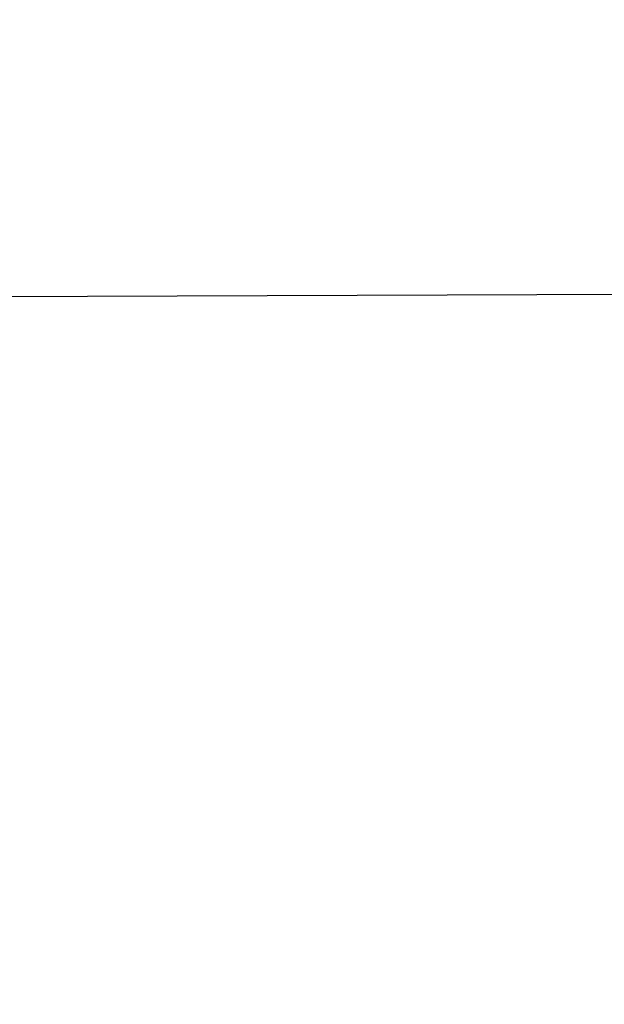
# Model space of a CAD drawing. Header units: millimetres. Extents: x 0 to 297, y 0 to 210.
# Tile 47 of 256: x 145.1874 to 145.2072, y 91.1035 to 91.1368. Entities that reach past the tile are written whole.
import ezdxf

# ---------------------------------------------------------------- set-up
doc = ezdxf.new("R2010")
doc.units = ezdxf.units.MM
doc.header["$LTSCALE"] = 16.335
doc.layers.get('0').update_dxf_attribs({"linetype": 'CONTINUOUS'})
for name, color, linetype in [('01_GLOBAL', 7, 'CONTINUOUS'), ('INTFCLR_1', 7, 'CONTINUOUS'), ('INTFCLR_144815', 7, 'CONTINUOUS')]:
    doc.layers.add(name, color=color, linetype=linetype)

msp = doc.modelspace()

# ---------------------------------------------------------------- linework, layer by layer
at = {"color": 7, "linetype": 'Continuous'}
msp.add_circle((145.8748034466, 92.1344639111), 2.66, dxfattribs=at)
at = {"color": 9, "linetype": 'Continuous'}
msp.add_arc((145.8748034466, 92.1344639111), 2.6259090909, 182.9674534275, 267.0325465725, dxfattribs=at)
at = {"layer": '01_GLOBAL', "color": 7, "linetype": 'Continuous'}
msp.add_circle((145.8748034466, 92.1344639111), 2.695, dxfattribs=at)
at = {"layer": 'INTFCLR_1', "color": 6, "linetype": 'Continuous'}
msp.add_line((145.2196504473, 91.1275249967), (145.1667743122, 91.1273404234), dxfattribs=at)
for radius in [0.4224162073, 0.4014439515]:
    msp.add_arc((144.8596077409, 91.07026820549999), radius, 270, 90.00000002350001, dxfattribs=at)
at = {"layer": 'INTFCLR_1', "color": 9, "linetype": 'Continuous'}
for points, knots in [([(145.235167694, 90.93964664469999), (145.2359987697, 90.94190808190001), (145.2376274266, 90.94647450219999), (145.2407305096, 90.9557351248), (145.2457654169, 90.9723575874), (145.2504341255, 90.9918676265), (145.2535169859, 91.00930456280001), (145.2548129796, 91.01820820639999), (145.2554818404, 91.0233579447), (145.2570256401, 91.03628652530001), (145.2586297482, 91.05837735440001), (145.2583725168, 91.0844406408), (145.2571603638, 91.1013307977), (145.2563978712, 91.1091297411), (145.2558364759, 91.114316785), (145.2541019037, 91.12831663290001), (145.2501634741, 91.1507342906), (145.2444881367, 91.1726209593), (145.2404287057, 91.1856112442), (145.2389019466, 91.1902577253), (145.2365792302, 91.1971022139), (145.2313391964, 91.2114116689), (145.2222901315, 91.2324134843), (145.211984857, 91.2522549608), (145.2048007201, 91.26446751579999), (145.2014430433, 91.2699038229), (145.1992124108, 91.27344744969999), (145.1931796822, 91.28276721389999), (145.1830706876, 91.2970707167), (145.1690288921, 91.3144833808), (145.1571354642, 91.32753546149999), (145.1488272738, 91.335878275), (145.1442335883, 91.34029544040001), (145.1378598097, 91.34625257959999), (145.1289384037, 91.35405272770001), (145.1192814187, 91.3616211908), (145.1131582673, 91.3659752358), (145.1101748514, 91.3679776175), (145.1077179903, 91.36955505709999), (145.1055301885, 91.37087160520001), (145.1036031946, 91.37188262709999), (145.1025200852, 91.37238560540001), (145.1016575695, 91.37269323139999), (145.1010609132, 91.3728325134), (145.1005598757, 91.3727568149), (145.1004622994, 91.3722852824), (145.1007027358, 91.3717640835), (145.1011202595, 91.3710418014), (145.1017948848, 91.3701326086), (145.1026939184, 91.3690240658), (145.1038249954, 91.36772389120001), (145.1051758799, 91.366231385), (145.106740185, 91.36454834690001), (145.1092045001, 91.36193938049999), (145.1127127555, 91.35827210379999), (145.1192604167, 91.3514013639), (145.126411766, 91.34369308), (145.1329263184, 91.3363257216), (145.1369531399, 91.33164093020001), (145.143428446, 91.32395035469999), (145.1533417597, 91.3114874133), (145.1663378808, 91.2933552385), (145.175744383, 91.2785527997), (145.1819029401, 91.2680164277), (145.1860815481, 91.2606058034), (145.1932904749, 91.24707920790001), (145.2029180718, 91.2266527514), (145.209559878, 91.2096225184), (145.212649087, 91.20079273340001)], [0, 0, 0, 0, 0.0103790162, 0.0208837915, 0.0420711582, 0.08518389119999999, 0.1071959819, 0.1183353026, 0.1239410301, 0.1295663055, 0.1744258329, 0.2192337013, 0.2417180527, 0.2473539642, 0.2529903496, 0.2641931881, 0.3081223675, 0.3509244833, 0.3614867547, 0.3667496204, 0.3719934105, 0.3926231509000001, 0.4323812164, 0.470412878, 0.488854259, 0.4934078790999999, 0.4979383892, 0.5068921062, 0.5412323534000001, 0.5733304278, 0.6031976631, 0.6172528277, 0.6240454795, 0.630650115, 0.6548352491, 0.6750685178, 0.6834752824, 0.6871962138, 0.6905460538, 0.6960524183, 0.6981915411, 0.6999110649, 0.7012078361, 0.7020914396, 0.7026255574, 0.7031007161, 0.7038824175, 0.7050749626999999, 0.7066970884, 0.7087489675, 0.7112252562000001, 0.7141187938, 0.7174211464, 0.7211233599, 0.729578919, 0.7392839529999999, 0.762009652, 0.7748693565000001, 0.7816473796, 0.7886214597, 0.8181786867, 0.8502212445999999, 0.8846823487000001, 0.8936821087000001, 0.9027944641, 0.9213301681, 0.9597016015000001, 1, 1, 1, 1]), ([(145.1053256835, 91.37126820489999), (145.1058354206, 91.3712681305), (145.1084302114, 91.3702416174), (145.1114097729, 91.368499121), (145.114679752, 91.3664418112), (145.1177098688, 91.36444481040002), (145.1239326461, 91.36010616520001), (145.1337472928, 91.3525686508), (145.1428234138, 91.3447978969), (145.1493077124, 91.338863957), (145.1539781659, 91.3344671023), (145.1624222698, 91.3261665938), (145.1745124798, 91.3131815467), (145.1887911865, 91.29585590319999), (145.1990766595, 91.2816176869), (145.2052148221, 91.27234000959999), (145.2074832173, 91.268814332), (145.2108964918, 91.26340759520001), (145.2181971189, 91.2512662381), (145.2286731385, 91.2315365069), (145.2378781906, 91.2106406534), (145.2432089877, 91.1964014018), (145.2455710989, 91.1895927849), (145.247123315, 91.1849719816), (145.2512489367, 91.17205836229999), (145.2570185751, 91.1502977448), (145.2610247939, 91.1279966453), (145.262788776, 91.1140712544), (145.2633595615, 91.10891295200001), (145.2641347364, 91.10115794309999), (145.2653671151, 91.0843629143), (145.2656287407, 91.0584419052), (145.2639975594, 91.0364740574), (145.2624282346, 91.0236195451), (145.2617481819, 91.01849828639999), (145.2604303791, 91.00964310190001), (145.2572949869, 90.99229775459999), (145.2525471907, 90.9728939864), (145.2474296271, 90.9563683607), (145.2442749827, 90.94715947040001), (145.2426192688, 90.9426185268), (145.2417743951, 90.94036969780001)], [0, 0, 0, 0, 0.0031306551, 0.0166311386, 0.0214593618, 0.0268204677, 0.03892666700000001, 0.0680356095, 0.1027865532, 0.1122690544, 0.1220182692, 0.1421808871, 0.1849821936, 0.2309157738, 0.2799873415, 0.2927705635, 0.2992370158, 0.3057352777, 0.3320402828, 0.3862318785, 0.4428084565, 0.4721382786, 0.4795908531, 0.487069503, 0.5020757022, 0.562848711, 0.6251729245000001, 0.641061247, 0.6490543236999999, 0.6570463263, 0.6889269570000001, 0.7524525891, 0.8160592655, 0.8240370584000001, 0.8319876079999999, 0.8477879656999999, 0.8790177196, 0.9402188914, 0.9703170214, 0.9852457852, 1, 1, 1, 1]), ([(145.212649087, 91.20079273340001), (145.2158606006, 91.1916133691), (145.2216925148, 91.17275051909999), (145.227244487, 91.14850505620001), (145.2299856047, 91.13231217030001), (145.2310878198, 91.1246731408), (145.2317778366, 91.1195330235), (145.2334659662, 91.1053734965), (145.2350886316, 91.0820240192), (145.2348602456, 91.05859168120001), (145.2340091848, 91.0442662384), (145.2336200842, 91.0390385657), (145.2329629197, 91.0312582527), (145.2311506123, 91.014691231), (145.226931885, 90.9897129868), (145.2217743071, 90.96897061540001), (145.21827327, 90.95706637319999), (145.2168531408, 90.95239822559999), (145.2142959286, 90.94439071), (145.2088936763, 90.92893413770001), (145.2002622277, 90.9078650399), (145.191382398, 90.889773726), (145.1856550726, 90.87921407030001), (145.1835773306, 90.87548959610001), (145.1804900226, 90.8700559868), (145.1738400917, 90.85885693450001), (145.1632874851, 90.84274118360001), (145.150351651, 90.825149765), (145.1410235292, 90.8136739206), (145.1356460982, 90.8073751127), (145.133618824, 90.8050242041), (145.1301975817, 90.8011139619), (145.1238773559, 90.79407797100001), (145.116999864, 90.78674904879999), (145.1107938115, 90.7802602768), (145.1070749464, 90.7763568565), (145.1041227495, 90.77316960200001), (145.102218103, 90.77096320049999), (145.1011689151, 90.7695684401), (145.1007337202, 90.76882832), (145.1004699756, 90.7682973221), (145.1005812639, 90.76760633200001), (145.1020539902, 90.7679067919), (145.1036740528, 90.7686832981), (145.1066075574, 90.7702692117), (145.1094057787, 90.7720516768), (145.1117034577, 90.7735828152), (145.1131778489, 90.7745966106), (145.1156556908, 90.7763307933), (145.1196186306, 90.7792322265), (145.1251563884, 90.7835370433), (145.1334349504, 90.7903494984), (145.1408444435, 90.7969946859), (145.1473278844, 90.8032123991), (145.1519747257, 90.8077983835), (145.1603493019, 90.8164330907), (145.1722854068, 90.829897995), (145.1863008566, 90.84780070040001), (145.1963364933, 90.86246668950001), (145.2023017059, 90.87200498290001), (145.2045040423, 90.8756288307), (145.2078179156, 90.8811890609), (145.2148947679, 90.89367373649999), (145.2249952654, 90.9139386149), (145.2319439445, 90.9308745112), (145.2351676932, 90.9396466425)], [0, 0, 0, 0, 0.0419354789, 0.08505031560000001, 0.1071497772, 0.1127379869, 0.1183317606, 0.1295131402, 0.1742263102, 0.2191466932, 0.230445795, 0.2361065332, 0.241751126, 0.2641147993, 0.3079545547, 0.3508736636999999, 0.3561840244, 0.3614616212, 0.3719139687, 0.3924297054, 0.4320526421, 0.4700131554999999, 0.4792642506, 0.483852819, 0.4884035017, 0.5062126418, 0.5400088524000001, 0.5714206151, 0.6003317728, 0.6037560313, 0.6071340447, 0.6137178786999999, 0.6261602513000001, 0.6479155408, 0.6570536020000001, 0.6648783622, 0.6711643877, 0.6757843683, 0.6774462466, 0.6786751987, 0.6794900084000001, 0.6799813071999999, 0.6813020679, 0.6842478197, 0.6888651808, 0.6950795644, 0.6987591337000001, 0.70073729, 0.7027989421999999, 0.7117993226, 0.7219139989, 0.7330405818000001, 0.7580265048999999, 0.7648041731, 0.7717766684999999, 0.7861782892, 0.816667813, 0.8493175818, 0.8841610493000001, 0.8932352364, 0.8978283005, 0.9024468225, 0.9211469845, 0.9596997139, 1, 1, 1, 1]), ([(145.1053256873, 90.7692681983), (145.1051880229, 90.769268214), (145.1048509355, 90.76933467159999), (145.1048682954, 90.769940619), (145.1052289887, 90.77056403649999), (145.1058526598, 90.7714906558), (145.1068032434, 90.77264391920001), (145.1086356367, 90.7747211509), (145.110803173, 90.77699248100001), (145.113215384, 90.7794781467), (145.1159839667, 90.7823058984), (145.1217014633, 90.7881297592), (145.1287122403, 90.7954132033), (145.1351564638, 90.80240928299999), (145.1386445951, 90.8062976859), (145.1407113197, 90.80863540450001), (145.1461908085, 90.8148961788), (145.1556953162, 90.8263034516), (145.1688811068, 90.84380018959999), (145.1796415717, 90.85983729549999), (145.1864241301, 90.8709859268), (145.1895721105, 90.87639380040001), (145.1916900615, 90.880099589), (145.1975256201, 90.89060172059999), (145.2065751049, 90.908597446), (145.2153782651, 90.92957264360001), (145.2208882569, 90.944962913), (145.2234958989, 90.95293463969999), (145.2249438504, 90.95758139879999), (145.2285119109, 90.9694259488), (145.2337695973, 90.990067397), (145.2380725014, 91.0149380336), (145.2399207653, 91.03143377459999), (145.2405908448, 91.039179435), (145.2409875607, 91.0443834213), (145.241855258, 91.0586434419), (145.2420882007, 91.0819727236), (145.2404334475, 91.1052173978), (145.2387124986, 91.1193107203), (145.238008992, 91.12442738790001), (145.2368850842, 91.1320325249), (145.2340893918, 91.1481566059), (145.2284266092, 91.1722973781), (145.222482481, 91.1910649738), (145.2192099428, 91.2001967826)], [0, 0, 0, 0, 0.0008731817, 0.001718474, 0.0032338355, 0.0055641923, 0.008732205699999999, 0.0127298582, 0.0231213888, 0.0286463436, 0.0346993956, 0.04822263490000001, 0.0804125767, 0.0988155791, 0.1085508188, 0.1135449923, 0.1186070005, 0.1613231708, 0.2076862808, 0.2575123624, 0.2837454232, 0.2904461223, 0.2972015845, 0.3108183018, 0.3666504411, 0.4248609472, 0.4549769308, 0.4703146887, 0.4780576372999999, 0.4858477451, 0.5487776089, 0.6130123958, 0.6457680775, 0.6540347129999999, 0.6623246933, 0.6788711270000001, 0.74464742, 0.8101273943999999, 0.8265053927, 0.8346996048, 0.8428861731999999, 0.8752668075, 0.9384714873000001, 1, 1, 1, 1])]:
    msp.add_open_spline(points, degree=3, knots=knots, dxfattribs=at)
at = {"layer": 'INTFCLR_1', "color": 6, "linetype": 'Continuous'}
for points, knots in [([(145.1350652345, 91.37126820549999), (145.1342109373, 91.37126820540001), (145.1357546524, 91.3683275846), (145.1370803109, 91.3667054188), (145.1392467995, 91.36385886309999), (145.1419201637, 91.3606392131), (145.145337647, 91.3565301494), (145.149332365, 91.3517583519), (145.1536170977, 91.34656836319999), (145.1578478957, 91.34135293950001), (145.1617862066, 91.3363852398), (145.1654017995, 91.331722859), (145.1686896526, 91.3273862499), (145.1716611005, 91.3233823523), (145.1743369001, 91.31970203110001), (145.176743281, 91.3163294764), (145.1789048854, 91.31324522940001), (145.1808385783, 91.31044103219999), (145.1825660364, 91.30789847), (145.1841084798, 91.3055965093), (145.185490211, 91.3035084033), (145.1867189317, 91.3016307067), (145.1878098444, 91.2999462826), (145.1887779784, 91.29843766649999), (145.1896459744, 91.2970737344), (145.1906214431, 91.2955292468), (145.191753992, 91.2937193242), (145.1928766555, 91.2919021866), (145.1938510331, 91.29030917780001), (145.1946912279, 91.28892487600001), (145.1956155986, 91.28738878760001), (145.1966371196, 91.28567497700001), (145.1977643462, 91.2837631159), (145.1990081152, 91.2816272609), (145.2003754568, 91.2792470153), (145.201880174, 91.2765873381), (145.2035347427, 91.2736120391), (145.2053542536, 91.2702751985), (145.2073580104, 91.2665186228), (145.2095596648, 91.2622861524), (145.2119715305, 91.25751282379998), (145.214608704, 91.2521191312), (145.2174929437, 91.2459939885), (145.220642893, 91.2390035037), (145.2240752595, 91.2309767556), (145.227802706, 91.2217082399), (145.2318351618, 91.21090431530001), (145.2361179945, 91.19831684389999), (145.2403681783, 91.18429274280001), (145.2442872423, 91.16942297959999), (145.2476657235, 91.15438159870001), (145.2504753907, 91.1392991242), (145.2527156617, 91.12423526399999), (145.2543982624, 91.1091876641), (145.2555287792, 91.0941918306), (145.256117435, 91.079233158), (145.2561708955, 91.0643352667), (145.2556951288, 91.0494844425), (145.2546936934, 91.0346826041), (145.2531693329, 91.01994161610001), (145.2511191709, 91.00523180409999), (145.2485428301, 90.9905728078), (145.2454275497, 90.9759328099), (145.2417708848, 90.9613303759), (145.2376203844, 90.94696810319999), (145.2332204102, 90.9335438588), (145.2288852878, 90.92162630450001), (145.2248596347, 90.9114479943), (145.2211587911, 90.90270194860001), (145.2177663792, 90.89512937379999), (145.2146668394, 90.8885329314), (145.2118379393, 90.8827508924), (145.2092594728, 90.87766290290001), (145.2069119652, 90.8731710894), (145.2047820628, 90.869201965), (145.2028538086, 90.86569136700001), (145.2011073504, 90.8625761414), (145.1995253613, 90.8598041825), (145.1980916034, 90.85733143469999), (145.1967959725, 90.8551286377), (145.1956290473, 90.85316932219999), (145.1945782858, 90.85142412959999), (145.1936278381, 90.84986076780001), (145.1927650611, 90.8484539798), (145.1919665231, 90.8471621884), (145.1911689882, 90.845881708), (145.1903111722, 90.84451464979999), (145.1893416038, 90.842982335), (145.1882509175, 90.8412749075), (145.1870226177, 90.8393719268), (145.1856376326, 90.83725116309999), (145.1840803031, 90.8348962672), (145.1823329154, 90.83229124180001), (145.1803729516, 90.82941478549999), (145.1781781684, 90.82624664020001), (145.1757236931, 90.82276863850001), (145.1729902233, 90.8189712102), (145.1699514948, 90.8148382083), (145.1665806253, 90.81035527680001), (145.1628687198, 90.8055344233), (145.1588145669, 90.8003903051), (145.1544498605, 90.7949847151), (145.149996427, 90.78957611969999), (145.1458273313, 90.78459071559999), (145.1422457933, 90.7802896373), (145.1394492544, 90.7769290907), (145.1371773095, 90.773959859), (145.1358081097, 90.7722873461), (145.134193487, 90.7692682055), (145.1350652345, 90.7692682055)], [0, 0, 0, 0, 0.0038604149, 0.007501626, 0.0124785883, 0.0188917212, 0.0268498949, 0.0364677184, 0.0470694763, 0.05724446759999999, 0.0668187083, 0.0757144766, 0.08390537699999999, 0.0914099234, 0.09824517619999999, 0.1044667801, 0.1101313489, 0.1152642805, 0.1198589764, 0.1240215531, 0.1277856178, 0.1311734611, 0.1341617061, 0.1368541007, 0.1392736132, 0.1414672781, 0.1451087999, 0.148921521, 0.1511192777, 0.1535471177, 0.1562389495, 0.1592204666, 0.1625628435, 0.1662680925, 0.1703891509, 0.1749670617, 0.1800766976, 0.185772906, 0.1921414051, 0.1993155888, 0.2073311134, 0.2163077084, 0.2264451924, 0.2379233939, 0.2509534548, 0.2658909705, 0.2830621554, 0.3030578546, 0.3259639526, 0.3492662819, 0.3725305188, 0.395610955, 0.4185782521, 0.4413347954, 0.4640172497, 0.4865192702, 0.5089682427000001, 0.5313242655, 0.5536477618, 0.5759939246, 0.5982772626, 0.6207472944, 0.6432362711, 0.6658996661, 0.6887559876, 0.7107777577, 0.7297237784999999, 0.7460531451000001, 0.7602331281, 0.7726347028, 0.7835467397, 0.7931663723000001, 0.8017211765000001, 0.8093215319, 0.8160683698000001, 0.8220757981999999, 0.8274205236, 0.83220661, 0.8364980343, 0.8403367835, 0.8437547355, 0.8468031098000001, 0.8495420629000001, 0.8520223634, 0.8542604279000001, 0.8564046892, 0.8588391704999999, 0.8615533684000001, 0.8645986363, 0.8679945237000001, 0.8717882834, 0.8760445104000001, 0.8807522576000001, 0.8859628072, 0.8917731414, 0.8981681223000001, 0.9051985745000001, 0.9129160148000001, 0.9213486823, 0.930543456, 0.9404096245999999, 0.9509435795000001, 0.9619432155, 0.9720502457, 0.9803711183, 0.9870628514, 0.9922716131, 0.9960607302, 1, 1, 1, 1]), ([(145.1350652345, 90.7692682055), (145.1360387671, 90.7692682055), (145.1377271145, 90.77040596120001), (145.1403228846, 90.77196865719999), (145.1432989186, 90.7741311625), (145.1469787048, 90.7769487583), (145.1513602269, 90.78054609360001), (145.156189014, 90.78473927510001), (145.1610884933, 90.78922212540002), (145.16571304, 90.7936532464), (145.1699506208, 90.7978753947), (145.1738079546, 90.80185999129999), (145.1773032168, 90.80558700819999), (145.1804624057, 90.8090520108), (145.1833068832, 90.8122538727), (145.1858602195, 90.8151948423), (145.1881553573, 90.8178946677), (145.1902110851, 90.8203591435), (145.1920499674, 90.8226010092), (145.1936917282, 90.8246337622), (145.195161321, 90.8264787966), (145.1964960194, 90.82817546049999), (145.197810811, 90.82986574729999), (145.1992115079, 90.83168840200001), (145.2006985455, 90.83364987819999), (145.2021699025, 90.8356183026), (145.203615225, 90.83757754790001), (145.2051191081, 90.8396441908), (145.2067839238, 90.8419664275), (145.2086446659, 90.8446056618), (145.2107239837, 90.8476123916), (145.2130437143, 90.8510414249), (145.2156231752, 90.85494957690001), (145.2184823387, 90.85940686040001), (145.2216518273, 90.8645112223), (145.2251614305, 90.87037537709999), (145.229038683, 90.8771369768), (145.2333125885, 90.884978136), (145.2380078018, 90.89411228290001), (145.2431555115, 90.9048590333), (145.2486552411, 90.91737134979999), (145.2541538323, 90.9312561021), (145.2592951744, 90.9458952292), (145.2638614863, 90.9607341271), (145.2678132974, 90.9756278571), (145.2711637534, 90.9905604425), (145.2739112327, 91.005452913), (145.2760779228, 91.0203457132), (145.2776685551, 91.03517539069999), (145.2786982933, 91.0499655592), (145.2791763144, 91.06470155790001), (145.2791102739, 91.0793859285), (145.2785051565, 91.09402740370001), (145.2773642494, 91.1086166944), (145.2756872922, 91.1231600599), (145.2734729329, 91.13765537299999), (145.2707211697, 91.1520804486), (145.2674209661, 91.16646759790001), (145.2635667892, 91.1807987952), (145.259139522, 91.19509062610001), (145.254151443, 91.2092704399), (145.2488018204, 91.2228033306), (145.2434345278, 91.23506080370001), (145.238408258, 91.245610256), (145.2338248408, 91.2545835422), (145.2296571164, 91.2622860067), (145.2258775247, 91.26893157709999), (145.2224553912, 91.2746994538), (145.2193628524, 91.2797261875), (145.216567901, 91.28412676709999), (145.2140471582, 91.2879848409), (145.2117761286, 91.29137679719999), (145.209737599, 91.2943566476), (145.2079066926, 91.2969818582), (145.20627007, 91.2992895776), (145.2048016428, 91.30132990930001), (145.203482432, 91.3031390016), (145.202221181, 91.30484800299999), (145.2009100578, 91.3066043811), (145.1994654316, 91.308515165), (145.1979774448, 91.3104559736), (145.1964846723, 91.3123763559), (145.1949729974, 91.31429626), (145.1933137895, 91.31637424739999), (145.1914604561, 91.3186591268), (145.1893845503, 91.3211745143), (145.1870661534, 91.32393108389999), (145.1844777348, 91.3269433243), (145.1815962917, 91.3302189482), (145.1783918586, 91.3337676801), (145.174841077, 91.3375879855), (145.1709238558, 91.34167041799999), (145.1666153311, 91.3459993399), (145.1619164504, 91.3505367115), (145.1569054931, 91.35515789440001), (145.1519289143, 91.3595100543), (145.1473729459, 91.36327579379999), (145.1435388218, 91.36622737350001), (145.1404516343, 91.3684830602), (145.1377826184, 91.3700958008), (145.1360568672, 91.37126820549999), (145.1350652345, 91.37126820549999)], [0, 0, 0, 0, 0.0042187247, 0.0081401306, 0.0133978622, 0.0200459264, 0.0282638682, 0.0379443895, 0.0477615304, 0.05703690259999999, 0.0656973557, 0.0736821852, 0.0810680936, 0.0878383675, 0.0940009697, 0.0996271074, 0.1047154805, 0.1093563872, 0.1135342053, 0.1172803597, 0.1206792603, 0.1237557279, 0.1266349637, 0.1299589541, 0.1337168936, 0.1373013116, 0.1406085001, 0.1442672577, 0.148377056, 0.1529904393, 0.1582606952, 0.164218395, 0.1709303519, 0.1785521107, 0.1871652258, 0.1969659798, 0.2081658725, 0.2209392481, 0.2356613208, 0.2526660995, 0.2725685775, 0.2948769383, 0.3173640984, 0.3397873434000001, 0.3621386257, 0.3841211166, 0.4060891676, 0.4277469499, 0.4493218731, 0.470705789, 0.4919793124, 0.5131981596, 0.5343255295, 0.5554668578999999, 0.5765984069, 0.5977513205, 0.6189954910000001, 0.6402209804, 0.6617015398, 0.6832900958, 0.7050415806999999, 0.7268239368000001, 0.7463339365, 0.7630160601, 0.7774553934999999, 0.7899931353, 0.8009638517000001, 0.8105830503, 0.8190545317, 0.8265380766, 0.8331730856, 0.8390248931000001, 0.8442268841, 0.8488182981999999, 0.8528943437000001, 0.8564866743, 0.8597116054, 0.8625968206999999, 0.8656908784, 0.8692094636, 0.8729771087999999, 0.8762884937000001, 0.879749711, 0.8835661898, 0.8878115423, 0.8924986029, 0.8976989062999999, 0.9034198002, 0.9097088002, 0.9166034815, 0.9241390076, 0.9323094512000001, 0.9411199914, 0.9506041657, 0.9606137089, 0.9706541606, 0.9792553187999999, 0.9862062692, 0.9916647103, 0.9957028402, 1, 1, 1, 1])]:
    msp.add_open_spline(points, degree=3, knots=knots, dxfattribs=at)
at = {"layer": 'INTFCLR_144815', "color": 6, "linetype": 'Continuous'}
for radius in [0.4466793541, 0.4256665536]:
    msp.add_circle((144.8596077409, 91.07026820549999), radius, dxfattribs=at)
for radius, start, end in [(0.6157754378, 313.9937911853, 154.5150993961), (0.5947754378, 312.9543589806, 154.5144414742), (0.5751005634, 282.2440355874, 71.2863570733), (0.4537777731, 308.490992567, 51.50900743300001), (0.4747905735, 316.9838592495, 43.0161407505), (0.4480128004, 313.9992414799, 46.00075850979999)]:
    msp.add_arc((144.8596077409, 91.07026820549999), radius, start, end, dxfattribs=at)
at = {"layer": 'INTFCLR_144815', "color": 9, "linetype": 'Continuous'}
for centre, radius, start, end in [((144.8596077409, 91.07026820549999), 0.5712784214, 292.4997540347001, 54.0964566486), ((144.8596102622, 91.0702693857), 0.5153523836, 292.4997540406, 54.09645665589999), ((144.8596257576, 91.0702725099), 0.5066391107, 311.2505121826, 48.7494878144), ((144.859607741, 91.07026820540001), 0.4617768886, 314.0862202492, 45.9137797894), ((144.8596077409, 91.07026820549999), 0.450734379, 313.8592910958, 46.1407088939), ((144.8596077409, 91.07026820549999), 0.4477854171, 314.0319604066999, 45.9680396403)]:
    msp.add_arc(centre, radius, start, end, dxfattribs=at)
at = {"layer": 'INTFCLR_144815', "color": 6, "linetype": 'Continuous'}
for points, knots in [([(145.2825648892, 91.07026820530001), (145.2825648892, 91.0724680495), (145.282532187, 91.07686829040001), (145.2823850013, 91.08346837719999), (145.2821395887, 91.0900684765), (145.2817957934, 91.0966686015), (145.2813534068, 91.10326862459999), (145.2808121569, 91.1098685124), (145.280171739, 91.116467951), (145.2794317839, 91.12306678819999), (145.2785919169, 91.12966449), (145.2776516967, 91.1362607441), (145.2766107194, 91.1428547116), (145.2754685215, 91.1494457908), (145.2742247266, 91.1560327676), (145.2728788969, 91.162614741), (145.2714307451, 91.1691900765), (145.2698799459, 91.1757574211), (145.2682264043, 91.1823145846), (145.2664700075, 91.1888596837), (145.2646109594, 91.1953899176), (145.2626494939, 91.2019027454), (145.260586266, 91.2083946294), (145.2584220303, 91.21486222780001), (145.2561580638, 91.22130118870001), (145.2537958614, 91.2277072), (145.2513375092, 91.2340750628), (145.2487855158, 91.24039929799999), (145.2461430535, 91.2466736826), (145.243413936, 91.25289146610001), (145.2406027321, 91.2590452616), (145.2377148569, 91.2651270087), (145.2347566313, 91.2711280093), (145.2317353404, 91.277038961), (145.2286592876, 91.2828499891), (145.2255378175, 91.28855072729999), (145.2223813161, 91.2941304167), (145.2192011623, 91.29957806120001), (145.2160096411, 91.30488260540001), (145.2128197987, 91.31003316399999), (145.2096452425, 91.3150192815), (145.2064998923, 91.319831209), (145.2033976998, 91.32446017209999), (145.2003523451, 91.3288986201), (145.1973769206, 91.33314045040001), (145.1944836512, 91.33718115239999), (145.1916836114, 91.34101794), (145.1889866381, 91.34464961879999), (145.1864013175, 91.3480763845), (145.1839350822, 91.3512995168), (145.1815937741, 91.35432180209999), (145.1793814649, 91.357147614), (145.1773002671, 91.35978303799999), (145.1753509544, 91.3622350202), (145.1735333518, 91.364510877), (145.1718468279, 91.36661771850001), (145.1702903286, 91.3685624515), (145.168862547, 91.3703516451), (145.1675620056, 91.371991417), (145.1663872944, 91.37348740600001), (145.1653367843, 91.374844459), (145.1644092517, 91.3760681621), (145.1636017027, 91.3771604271), (145.1629160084, 91.3781335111), (145.1623391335, 91.3789669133), (145.1618093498, 91.3798980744), (145.161227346, 91.38056444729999), (145.1612445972, 91.38176247), (145.1615550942, 91.38176808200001)], [0, 0, 0, 0, 0.0193188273, 0.0386418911, 0.05797372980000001, 0.0773181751, 0.0966800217, 0.1160624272, 0.1354702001, 0.1549057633, 0.1743738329, 0.1938759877, 0.2134167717, 0.2329964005, 0.2526187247, 0.2722829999, 0.2919923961, 0.3117443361, 0.3315407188, 0.3513772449, 0.37125414, 0.391164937, 0.4111075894, 0.4310729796, 0.4510561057, 0.4710451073, 0.4910305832, 0.5109984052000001, 0.5309330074, 0.5508166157, 0.5706284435, 0.590344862, 0.6099392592, 0.6293819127, 0.6486401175, 0.6676780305, 0.6864570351, 0.7049360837, 0.7230721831, 0.7408210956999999, 0.7581383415, 0.7749801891, 0.7913047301, 0.8070730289, 0.822250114, 0.8368060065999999, 0.8507161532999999, 0.8639624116, 0.8765312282, 0.8884132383, 0.8996029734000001, 0.9101049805, 0.9199296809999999, 0.9290934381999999, 0.9376135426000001, 0.9455077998, 0.9527934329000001, 0.9594885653, 0.9656100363, 0.9711731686, 0.9761922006, 0.9806816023, 0.9846553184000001, 0.9881278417, 0.9911127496, 0.9936230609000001, 0.9972727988, 1, 1, 1, 1]), ([(145.1715348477, 90.75876832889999), (145.1712150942, 90.75877420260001), (145.1712119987, 90.7600066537), (145.1717859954, 90.7606973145), (145.1723169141, 90.76165810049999), (145.1728921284, 90.7625179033), (145.1735763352, 90.7635211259), (145.1743814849, 90.7646468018), (145.17530592, 90.76590735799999), (145.1763525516, 90.7673048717), (145.1775225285, 90.7688449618), (145.1788179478, 90.77053327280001), (145.1802417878, 90.7723776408), (145.1817966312, 90.7743857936), (145.1834827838, 90.77656326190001), (145.1852973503, 90.77891214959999), (145.1872357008, 90.7814329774), (145.189295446, 90.7841297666), (145.1914790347, 90.78701356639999), (145.1937896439, 90.79009740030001), (145.1962240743, 90.79338687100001), (145.1987743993, 90.7968818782), (145.2014309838, 90.8005803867), (145.2041860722, 90.8044833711), (145.2070298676, 90.8085892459), (145.2099514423, 90.81289490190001), (145.2129388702, 90.817395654), (145.215979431, 90.8220852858), (145.2190598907, 90.8269562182), (145.2221667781, 90.8319996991), (145.2252866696, 90.83720604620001), (145.2284064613, 90.84256492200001), (145.2315136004, 90.8480656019), (145.2345962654, 90.8536972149), (145.2376434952, 90.8594489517), (145.2406452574, 90.8653102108), (145.2435925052, 90.8712707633), (145.2464771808, 90.87732085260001), (145.2492921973, 90.8834512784), (145.2520314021, 90.8896534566), (145.2546894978, 90.8959194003), (145.2572619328, 90.9022416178), (145.2597453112, 90.9086143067), (145.2621317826, 90.9150187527), (145.2644188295, 90.921447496), (145.2666074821, 90.927902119), (145.2687002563, 90.9343905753), (145.2706975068, 90.94091510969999), (145.2725965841, 90.9474676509), (145.2743963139, 90.9540444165), (145.2760946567, 90.9606370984), (145.2776905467, 90.96723941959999), (145.2791843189, 90.97385019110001), (145.2805765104, 90.98046922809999), (145.2818676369, 90.98709652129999), (145.2830580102, 90.9937313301), (145.2841477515, 91.0003718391), (145.2851369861, 91.0070158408), (145.2860260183, 91.01366199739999), (145.2868152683, 91.0203099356), (145.2875051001, 91.02695916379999), (145.2880958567, 91.0336093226), (145.2885878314, 91.04025993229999), (145.2889813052, 91.0469109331), (145.289276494, 91.0535620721), (145.2894735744, 91.06021341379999), (145.2895726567, 91.0668647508), (145.2895738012, 91.0735161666), (145.2894770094, 91.0801674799), (145.2892822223, 91.0868188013), (145.2889893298, 91.09346994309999), (145.2885981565, 91.1001209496), (145.2881084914, 91.1067715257), (145.2875200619, 91.1134215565), (145.2868325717, 91.1200706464), (145.2860456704, 91.126718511), (145.2851589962, 91.13336461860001), (145.2841721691, 91.14000833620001), (145.2830848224, 91.14664879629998), (145.2818965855, 91.15328508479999), (145.2806070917, 91.15991620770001), (145.2792161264, 91.166540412), (145.2777236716, 91.17315528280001), (145.27612979, 91.1797584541), (145.2744344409, 91.18634824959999), (145.2726374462, 91.1929236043), (145.2707388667, 91.19948263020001), (145.2687392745, 91.2060219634), (145.2666397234, 91.21253728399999), (145.2644415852, 91.2190240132), (145.2621464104, 91.2254777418), (145.2597562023, 91.23189351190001), (145.2572735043, 91.2382657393), (145.2547014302, 91.2445882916), (145.2520437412, 91.25085444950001), (145.2493049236, 91.25705687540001), (145.2464902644, 91.26318759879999), (145.2436059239, 91.26923801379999), (145.240658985, 91.2751989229), (145.2376574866, 91.2810606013), (145.2346104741, 91.28681281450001), (145.231527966, 91.2924449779), (145.2284209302, 91.2979462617), (145.2253011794, 91.30330580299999), (145.2221812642, 91.3085128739), (145.2190742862, 91.31355713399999), (145.2159936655, 91.3184289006), (145.2129528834, 91.323119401), (145.209965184, 91.3276210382), (145.207043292, 91.331927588), (145.2041991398, 91.3360343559), (145.2014436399, 91.33993825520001), (145.1987864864, 91.3436378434), (145.1962360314, 91.34713327), (145.1937992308, 91.35042615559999), (145.1914816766, 91.3535193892), (145.1892876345, 91.3564169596), (145.1872201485, 91.3591237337), (145.1852811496, 91.36164526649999), (145.1834716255, 91.3639875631), (145.1817917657, 91.36615689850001), (145.1802410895, 91.36815967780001), (145.1788186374, 91.3700022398), (145.1775230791, 91.3716907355), (145.1763528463, 91.3732311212), (145.1753062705, 91.37462867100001), (145.1743814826, 91.3758893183), (145.1735770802, 91.3770151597), (145.1728902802, 91.378018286), (145.1723225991, 91.3788786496), (145.1718630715, 91.3796692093), (145.171402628, 91.38041122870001), (145.1710534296, 91.38175923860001), (145.1715348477, 91.38176808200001)], [0, 0, 0, 0, 0.0014103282, 0.0032894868, 0.0045784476, 0.006109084, 0.0078878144, 0.009921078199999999, 0.0122159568, 0.0147800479, 0.0176210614, 0.0207450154, 0.0241645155, 0.0278962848, 0.0319450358, 0.0363094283, 0.0409856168, 0.0459681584, 0.0512740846, 0.0569372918, 0.0629614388, 0.06932079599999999, 0.0760170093, 0.0830428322, 0.09038864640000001, 0.09804223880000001, 0.1059886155, 0.1142106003, 0.1226891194, 0.1314036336, 0.1403327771, 0.1494548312, 0.1587482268, 0.1681920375, 0.1777662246, 0.1874518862, 0.1972313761, 0.2070885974, 0.2170088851, 0.2269790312, 0.2369874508, 0.247023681, 0.2570780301, 0.2671479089, 0.2771627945, 0.2871678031, 0.297203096, 0.3072268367, 0.3172573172, 0.3272873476, 0.3372951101, 0.3472786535, 0.3572404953, 0.3671820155, 0.3771057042, 0.38701475, 0.3969071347, 0.4067804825, 0.4166362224, 0.4264761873, 0.4363022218, 0.4461151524, 0.4559173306, 0.4657100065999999, 0.4754958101, 0.4852761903, 0.4950537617, 0.5048299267, 0.514607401, 0.5243876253, 0.5341732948, 0.5439658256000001, 0.5537677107, 0.5635801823, 0.5734055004, 0.5832449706, 0.5931003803, 0.6029729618, 0.6128636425, 0.6227732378, 0.6327028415, 0.6426530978, 0.6526214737, 0.6626060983, 0.6726078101, 0.6826271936, 0.6926651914, 0.7027189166, 0.7127821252, 0.7228511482, 0.7329216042, 0.7429877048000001, 0.7530428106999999, 0.7630790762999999, 0.7730874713, 0.7830577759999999, 0.7929782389, 0.8028356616, 0.8126154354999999, 0.8223014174, 0.8318761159, 0.8413205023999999, 0.8506146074, 0.8597374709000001, 0.8686675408, 0.8773831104, 0.8858627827, 0.8940860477, 0.9020337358, 0.9096886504, 0.9170358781, 0.9240630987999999, 0.9307608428, 0.9371226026, 0.9431446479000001, 0.9488258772, 0.9541674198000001, 0.9591725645, 0.9638462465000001, 0.9681947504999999, 0.9722253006, 0.9759458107, 0.979364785, 0.9824904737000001, 0.9853313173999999, 0.9878955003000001, 0.9901906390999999, 0.9922241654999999, 0.994002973, 0.9955336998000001, 0.9968227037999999, 0.9978766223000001, 1, 1, 1, 1]), ([(145.1421340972, 91.37126820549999), (145.141854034, 91.37126820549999), (145.1417650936, 91.37021038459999), (145.1424894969, 91.3693784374), (145.143367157, 91.3678777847), (145.1447612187, 91.3660934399), (145.1465613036, 91.3637858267), (145.148808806, 91.3610378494), (145.15150356, 91.3577710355), (145.1546511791, 91.35396994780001), (145.1582867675, 91.34954750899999), (145.1624048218, 91.344466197), (145.16699477, 91.33867882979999), (145.1720315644, 91.3321472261), (145.1774486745, 91.3248771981), (145.1831935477, 91.3168503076), (145.1891616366, 91.3081201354), (145.19527173, 91.2987116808), (145.2014126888, 91.2887078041), (145.2074988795, 91.2781671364), (145.2134387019, 91.26717904), (145.2191667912, 91.25580768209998), (145.2246200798, 91.24413429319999), (145.2297609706, 91.2322080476), (145.2345518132, 91.2200961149), (145.2389754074, 91.20783206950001), (145.2430148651, 91.1954618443), (145.246661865, 91.1830173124), (145.2499164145, 91.1705126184), (145.2527714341, 91.157993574), (145.2552383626, 91.14543575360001), (145.2573125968, 91.13288842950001), (145.2590034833, 91.12032425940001), (145.2603109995, 91.1077828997), (145.2612405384, 91.09525508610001), (145.2617956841, 91.08275225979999), (145.2619187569, 91.0744266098), (145.2619187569, 91.0702682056)], [0, 0, 0, 0, 0.0025344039, 0.005901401, 0.0109295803, 0.0177704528, 0.0265540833, 0.0373505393, 0.04991676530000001, 0.0648695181, 0.0820131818, 0.1017234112, 0.1240566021, 0.1488553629, 0.1763609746, 0.2060970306, 0.2381748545, 0.2720515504, 0.3076064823, 0.3443876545, 0.3821831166, 0.4206251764, 0.4595934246, 0.4987613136, 0.5381325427, 0.5774437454, 0.6167240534, 0.6558745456, 0.6947773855, 0.7336358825, 0.7720551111, 0.8105726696, 0.8487051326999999, 0.8867612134, 0.9246626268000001, 0.9623689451, 1, 1, 1, 1]), ([(145.1816919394, 91.37126820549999), (145.1813689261, 91.37126820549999), (145.181354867, 91.37002508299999), (145.1818990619, 91.3693135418), (145.1824036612, 91.36833271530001), (145.1829511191, 91.36745360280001), (145.1836029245, 91.3664285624), (145.1843702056, 91.3652784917), (145.1852510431, 91.3639914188), (145.1862478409, 91.3625655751), (145.1873615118, 91.36099545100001), (145.1885933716, 91.3592761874), (145.1899443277, 91.35740242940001), (145.1914151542, 91.3553685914), (145.1930061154, 91.3531691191), (145.1947171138, 91.3507983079), (145.1965473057, 91.3482507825), (145.1984952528, 91.34552127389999), (145.2005585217, 91.3426051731), (145.2027337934, 91.33949840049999), (145.2050166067, 91.3361978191), (145.207401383, 91.33270127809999), (145.2098813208, 91.32900788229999), (145.2124484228, 91.3251181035), (145.2150935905, 91.3210338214), (145.2178067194, 91.3167583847), (145.2205768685, 91.3122965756), (145.2233924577, 91.30765452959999), (145.2262415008, 91.3028395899), (145.2291118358, 91.297860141), (145.2319913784, 91.29272536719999), (145.2348683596, 91.2874449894), (145.2377314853, 91.2820290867), (145.2405700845, 91.276487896), (145.2433742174, 91.27083163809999), (145.2461347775, 91.26507030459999), (145.2488435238, 91.25921354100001), (145.2514930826, 91.25327056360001), (145.2540769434, 91.2472500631), (145.2565894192, 91.2411601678), (145.2590255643, 91.23500850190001), (145.2613812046, 91.2288019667), (145.2636527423, 91.2225470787), (145.2658372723, 91.2162495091), (145.2679322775, 91.20991477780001), (145.2699358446, 91.203547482), (145.2718463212, 91.1971521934), (145.2736625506, 91.19073257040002), (145.275383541, 91.18429233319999), (145.2770086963, 91.1778343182), (145.2785375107, 91.171361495), (145.2799697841, 91.1648759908), (145.281305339, 91.1583801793), (145.282544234, 91.1518756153), (145.2836865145, 91.14536413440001), (145.2847323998, 91.1388467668), (145.285682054, 91.13232495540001), (145.2865357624, 91.12579938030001), (145.2872937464, 91.1192711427), (145.2879563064, 91.1127405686), (145.2885236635, 91.10620849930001), (145.2889960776, 91.09967506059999), (145.2893737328, 91.0931409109), (145.2896568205, 91.0866060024), (145.2898454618, 91.0800708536), (145.2899397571, 91.0735353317), (145.2899397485, 91.06699989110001), (145.2898454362, 91.0604643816), (145.2896567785, 91.0539292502), (145.2893736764, 91.04739438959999), (145.2889960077, 91.040860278), (145.2885235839, 91.034326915), (145.2879562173, 91.0277949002), (145.2872936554, 91.02126443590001), (145.2865356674, 91.0147362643), (145.2856819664, 91.00821082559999), (145.2847323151, 91.0016890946), (145.283686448, 90.99517188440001), (145.2825441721, 90.98866045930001), (145.2813053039, 90.98215605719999), (145.2799697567, 90.9756602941), (145.2785375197, 90.9691749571), (145.277008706, 90.9627021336), (145.2753835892, 90.95624426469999), (145.2736625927, 90.9498039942), (145.2718464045, 90.94338450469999), (145.2699359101, 90.9369891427), (145.2679323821, 90.9306219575), (145.2658373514, 90.9242871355), (145.2636528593, 90.9179896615), (145.2613812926, 90.91173468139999), (145.2590256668, 90.9055281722), (145.2565895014, 90.8993764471), (145.2540770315, 90.8932865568), (145.2514931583, 90.8872660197), (145.2488435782, 90.8813229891), (145.2461348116, 90.8754661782), (145.2433742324, 90.86970480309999), (145.2405700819, 90.8640485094), (145.2377314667, 90.8585072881), (145.2348683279, 90.85309136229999), (145.2319913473, 90.8478109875), (145.2291118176, 90.8426762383), (145.2262415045, 90.8376968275), (145.2233924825, 90.83288192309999), (145.220576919, 90.8282399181), (145.2178068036, 90.8237781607), (145.2150937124, 90.8195027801), (145.2124485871, 90.8154185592), (145.2098815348, 90.8115288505), (145.2074016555, 90.8078355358), (145.2050169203, 90.8043390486), (145.2027341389, 90.801038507), (145.2005588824, 90.79793175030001), (145.1984956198, 90.7950156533), (145.1965476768, 90.79228614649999), (145.1947174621, 90.7897385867), (145.1930064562, 90.7873677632), (145.1914154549, 90.7851682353), (145.1899446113, 90.7831343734), (145.1885936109, 90.781260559), (145.1873617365, 90.77954126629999), (145.1862480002, 90.77797109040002), (145.1852512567, 90.77654520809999), (145.1843701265, 90.7752581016), (145.1836036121, 90.77410794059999), (145.1829493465, 90.7730830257), (145.1824091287, 90.7722033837), (145.1819724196, 90.77139682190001), (145.1815362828, 90.7706332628), (145.1812048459, 90.7692682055), (145.1816919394, 90.7692682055)], [0, 0, 0, 0, 0.0014863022, 0.0034583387, 0.00480742, 0.0064070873, 0.008263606, 0.0103831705, 0.0127725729, 0.0154385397, 0.018388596, 0.0216299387, 0.0251705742, 0.0290176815, 0.0331791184, 0.0376612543, 0.0424708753, 0.0476126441, 0.053091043, 0.05890788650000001, 0.0650637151, 0.071556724, 0.0783824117, 0.08553378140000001, 0.09300120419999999, 0.1007725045, 0.1088330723, 0.1171662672, 0.125753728, 0.1345758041, 0.1436120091, 0.1528416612, 0.1622443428, 0.1717998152, 0.1814887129, 0.1912927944, 0.2011949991, 0.2111795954, 0.2212322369, 0.2313400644, 0.2414915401, 0.251676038, 0.2618853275, 0.272110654, 0.2823462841, 0.2925853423, 0.3028240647, 0.3130572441, 0.3232827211, 0.3334966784, 0.3436983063, 0.353884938, 0.364056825, 0.3742120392, 0.3843517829, 0.3944749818, 0.4045834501, 0.4146764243, 0.4247563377, 0.4348229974, 0.4448791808, 0.4549248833, 0.4649631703, 0.4749943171, 0.4850215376, 0.4950452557, 0.505068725, 0.5150924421, 0.5251196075, 0.5351507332, 0.5451888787, 0.5552345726, 0.5652905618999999, 0.5753571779, 0.5854368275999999, 0.5955298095, 0.6056379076, 0.615761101, 0.6259004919, 0.6360558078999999, 0.6462271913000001, 0.6564139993, 0.6666151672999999, 0.6768294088, 0.6870543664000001, 0.6972879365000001, 0.7075261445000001, 0.7177656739, 0.7280008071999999, 0.7382265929, 0.7484354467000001, 0.7586203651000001, 0.7687717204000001, 0.7788795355, 0.7889322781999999, 0.7989169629, 0.8088192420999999, 0.8186233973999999, 0.8283123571, 0.8378678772, 0.8472706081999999, 0.8565002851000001, 0.8655364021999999, 0.8743584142, 0.8829458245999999, 0.8912789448, 0.8993394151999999, 0.9071106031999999, 0.9145779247, 0.9217291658, 0.9285546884, 0.9350475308, 0.9412033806, 0.9470201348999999, 0.9524985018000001, 0.9576403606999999, 0.9624499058, 0.9669322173, 0.9710936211, 0.9749409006, 0.978481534, 0.9817230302, 0.984673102, 0.9873392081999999, 0.9897286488, 0.9918483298, 0.9937048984, 0.9953046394, 0.9966537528, 0.9977587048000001, 1, 1, 1, 1]), ([(145.290839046, 91.07026820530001), (145.290839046, 91.0726157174), (145.2908026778, 91.0773112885), (145.2906389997, 91.0843540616), (145.2903661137, 91.09139623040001), (145.2899838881, 91.09843744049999), (145.2894921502, 91.10547721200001), (145.2888906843, 91.11251506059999), (145.2881792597, 91.1195502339), (145.2873576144, 91.1265820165), (145.2864255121, 91.13360928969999), (145.2853827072, 91.1406309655), (145.2842290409, 91.1476454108), (145.2829643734, 91.15465104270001), (145.2815887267, 91.16164560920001), (145.2801021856, 91.1686268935), (145.2785050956, 91.17559187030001), (145.2767979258, 91.182537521), (145.2749815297, 91.18945988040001), (145.2730569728, 91.1963549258), (145.2710258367, 91.2032176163), (145.2688900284, 91.2100427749), (145.2666520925, 91.2168242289), (145.2643151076, 91.22355536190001), (145.2618829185, 91.23022863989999), (145.2593601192, 91.2368358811), (145.2567521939, 91.2433680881), (145.2540656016, 91.2498154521), (145.251307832, 91.2561674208), (145.2484874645, 91.26241274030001), (145.2456141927, 91.2685395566), (145.2426988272, 91.27453552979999), (145.2397532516, 91.2803880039), (145.2367903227, 91.2860842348), (145.2338237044, 91.2916116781), (145.2308676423, 91.2969583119), (145.2279367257, 91.3021129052), (145.2250455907, 91.3070653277), (145.2222085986, 91.3118068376), (145.2194395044, 91.3163303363), (145.2167511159, 91.3206306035), (145.214155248, 91.3247040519), (145.2116626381, 91.32854858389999), (145.2092828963, 91.33216343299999), (145.2070237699, 91.3355500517), (145.2048909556, 91.33871215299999), (145.2028881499, 91.34165545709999), (145.2010177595, 91.34438656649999), (145.1992812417, 91.3469124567), (145.1976794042, 91.3492400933), (145.1962125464, 91.3513762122), (145.1948806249, 91.3533273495), (145.1936832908, 91.35509915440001), (145.19262015, 91.3566982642), (145.1916900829, 91.3581263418), (145.1908931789, 91.35939912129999), (145.19022483, 91.3604881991), (145.1895787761, 91.3617123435), (145.1889756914, 91.36255828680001), (145.1887748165, 91.3641330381), (145.1891690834, 91.3641399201)], [0, 0, 0, 0, 0.02225245, 0.0445093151, 0.0667750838, 0.0890537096, 0.1113496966, 0.1336661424, 0.1560071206, 0.1783746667, 0.2007723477, 0.2232005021, 0.2456615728, 0.2681539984, 0.2906786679, 0.3132316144, 0.3358115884, 0.3584115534, 0.3810274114, 0.4036483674, 0.4262663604, 0.4488666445, 0.4714362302, 0.493956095, 0.516405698, 0.5387611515, 0.5609948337, 0.5830754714, 0.6049679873, 0.6266337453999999, 0.648030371, 0.6691122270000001, 0.6898308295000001, 0.7101353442, 0.7299737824, 0.7492942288, 0.7680459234, 0.7861801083, 0.8036519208, 0.8204214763, 0.8364545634, 0.8517244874, 0.8662078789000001, 0.8798864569, 0.8927486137, 0.9047971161, 0.9160413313, 0.9264952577, 0.9361748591, 0.945097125, 0.9532791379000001, 0.9607380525, 0.9674902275, 0.9735510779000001, 0.9789355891, 0.9836595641, 0.9877384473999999, 0.9911880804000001, 0.9962621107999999, 1, 1, 1, 1]), ([(145.3115000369, 91.07026820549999), (145.3115000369, 91.07473032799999), (145.3113603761, 91.08365933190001), (145.3107329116, 91.09704848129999), (145.3096849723, 91.11043347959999), (145.308214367, 91.1238107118), (145.3063175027, 91.1371751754), (145.3039919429, 91.1505189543), (145.3012336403, 91.1638300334), (145.2980413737, 91.17709300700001), (145.2944139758, 91.1902869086), (145.2903552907, 91.20338555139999), (145.2858713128, 91.2163547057), (145.2809768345, 91.2291533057), (145.2756920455, 91.2417294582), (145.2700508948, 91.25402457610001), (145.2640962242, 91.2659672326), (145.2578895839, 91.2774791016), (145.2515062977, 91.2884744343), (145.2450357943, 91.2988653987), (145.2385803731, 91.3085695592), (145.2322471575, 91.3175132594), (145.2261431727, 91.3256421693), (145.2203622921, 91.3329218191), (145.2149878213, 91.3393465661), (145.2100767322, 91.34492790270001), (145.2056691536, 91.3496994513), (145.2017857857, 91.3536996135), (145.1984327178, 91.3569868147), (145.1956088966, 91.35957815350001), (145.1933015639, 91.36160129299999), (145.1912894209, 91.3630472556), (145.1899601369, 91.36415372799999), (145.1891690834, 91.3641399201)], [0, 0, 0, 0, 0.0408499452, 0.0817377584, 0.1226908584, 0.1637418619, 0.2049215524, 0.2462459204, 0.2877224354, 0.329349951, 0.3711123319, 0.4129705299, 0.4548685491, 0.4967167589, 0.5383929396, 0.579731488, 0.6205367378, 0.6605415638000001, 0.6994421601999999, 0.7369113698, 0.7725873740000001, 0.8061275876, 0.8372253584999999, 0.8656390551, 0.8912193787, 0.9139002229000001, 0.9336943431, 0.9506758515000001, 0.9649483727, 0.9766362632, 0.9858655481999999, 0.9927569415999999, 1, 1, 1, 1])]:
    msp.add_open_spline(points, degree=3, knots=knots, dxfattribs=at)
at = {"layer": 'INTFCLR_144815', "color": 9, "linetype": 'Continuous'}
msp.add_open_spline([(145.2022340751, 91.3806847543), (145.2020565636, 91.38053417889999), (145.2021747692, 91.37964001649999), (145.2027953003, 91.37838200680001), (145.203968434, 91.37628109), (145.2065823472, 91.37224539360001), (145.2094210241, 91.36814177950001), (145.2122072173, 91.36414224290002), (145.2145013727, 91.360852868), (145.2190485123, 91.35431354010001), (145.226169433, 91.34385751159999), (145.2327220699, 91.333728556), (145.2373407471, 91.3262870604), (145.2406397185, 91.320872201), (145.2465984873, 91.3107977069), (145.2551099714, 91.29542231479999), (145.2632717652, 91.2790936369), (145.2688351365, 91.26694329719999), (145.2720181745, 91.25964742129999), (145.2768238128, 91.2482528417), (145.2836642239, 91.2304818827), (145.2917386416, 91.2056954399), (145.2974987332, 91.18402038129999), (145.3009660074, 91.16827623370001), (145.3027946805, 91.1589999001), (145.3053720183, 91.1448101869), (145.3084679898, 91.1231376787), (145.3100373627, 91.1036977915), (145.3105249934, 91.0938734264)], degree=3, knots=[0, 0, 0, 0, 0.0022439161, 0.0070120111, 0.0145616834, 0.0248857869, 0.0536624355, 0.0624935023, 0.07189207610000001, 0.0923184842, 0.1392770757, 0.19383471, 0.2085944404, 0.2237059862, 0.2549574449, 0.3214227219, 0.3930725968, 0.4308712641, 0.4502345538, 0.469804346, 0.5500822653, 0.6337070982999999, 0.7209882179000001, 0.7661541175, 0.7890968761, 0.8121288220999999, 0.9051772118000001, 1, 1, 1, 1], dxfattribs=at)

doc.saveas('drawing.dxf')
